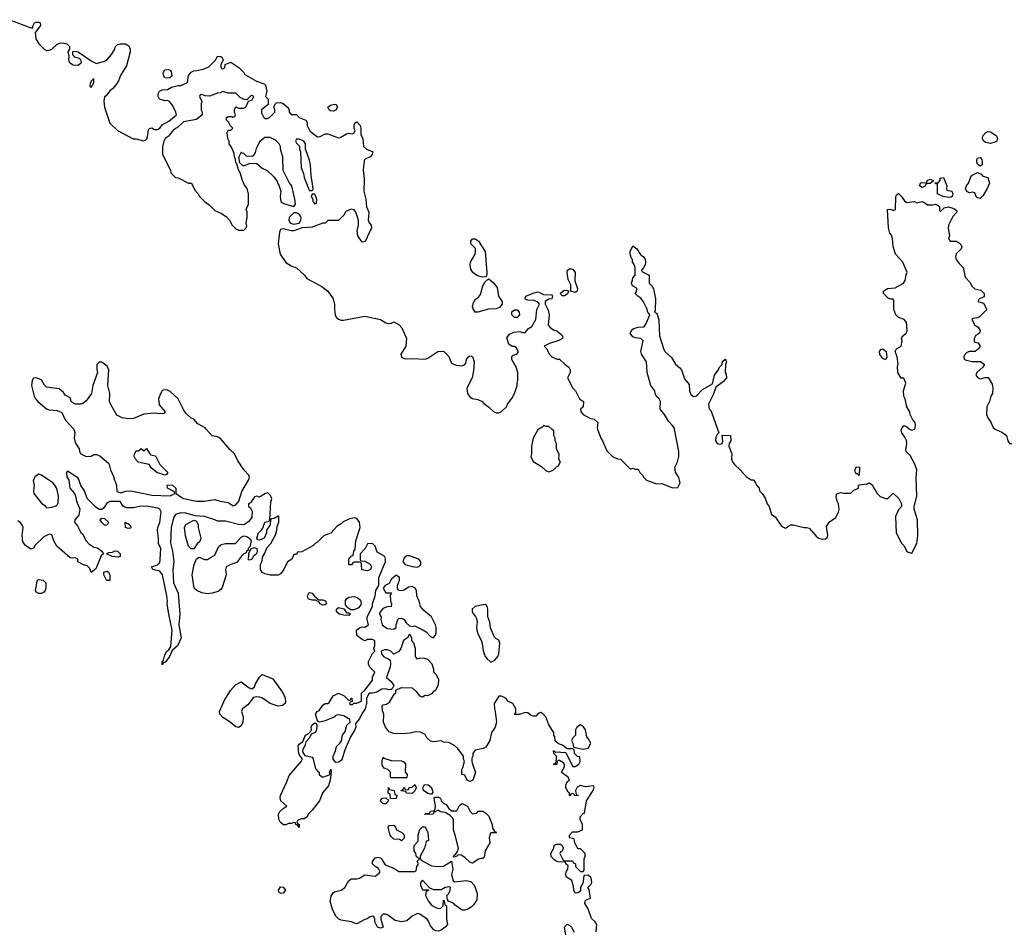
# Model space of a CAD drawing. Header units: inches. Extents: x 2554595 to 2793962, y 331849 to 426146.
# Tile 26 of 45: x 2620965 to 2628454, y 386178 to 393115. Entities that reach past the tile are written whole.
import ezdxf

# ---------------------------------------------------------------- set-up
doc = ezdxf.new("R2010")
doc.units = ezdxf.units.IN
doc.header["$MEASUREMENT"] = 0
doc.layers.add('C6328', color=7, linetype='Continuous')
doc.layers.add('C6329', color=7, linetype='Continuous')

msp = doc.modelspace()

# ---------------------------------------------------------------- linework, layer by layer
at = {"layer": 'C6328', "color": 5, "elevation": 20}
for points in [[(2621376.6, 390000), (2621378.3, 389998.3), (2621384.9, 389970), (2621380.5, 389930), (2621384, 389910), (2621390, 389892), (2621418, 389850), (2621421, 389830), (2621431.3, 389810), (2621470.7, 389790.7), (2621510, 389794), (2621530, 389806.8), (2621550, 389807.3), (2621575.6, 389795.6), (2621639.9, 389739.9), (2621646.8, 389730), (2621656, 389690), (2621679.8, 389639.8), (2621686, 389610), (2621695.2, 389595.2), (2621702, 389570), (2621704.7, 389524.7), (2621734, 389514), (2621772.3, 389527.7), (2621810, 389530.7), (2621970, 389496.4), (2622110, 389491.3), (2622146, 389510), (2622142, 389522), (2622088.9, 389548.9), (2622088, 389570), (2622090, 389574), (2622127.3, 389572.7), (2622152, 389550), (2622154, 389510), (2622212, 389470), (2622310, 389450.4), (2622369.4, 389450.6), (2622450, 389464), (2622490, 389450.6), (2622550, 389441), (2622590, 389414.8), (2622610, 389422), (2622631.8, 389450), (2622655.8, 389524.2), (2622705.2, 389610), (2622712, 389630), (2622709, 389650), (2622669.4, 389689.4), (2622622.9, 389762.9), (2622599.5, 389810), (2622564, 389844), (2622490, 389929.4), (2622470, 389940.9), (2622429.2, 389949.2), (2622384.8, 390000)], [(2624914.9, 390000), (2624905.4, 389994.6), (2624871.3, 389930), (2624858, 389870), (2624858, 389810), (2624852, 389790), (2624871.6, 389751.6), (2624935.3, 389715.3), (2624970, 389682), (2624990, 389674), (2625010, 389682), (2625026, 389690), (2625047.3, 389712.7), (2625062, 389718), (2625078, 389750), (2625066, 389770), (2625067.3, 389807.3), (2625048, 389850), (2625048, 389890), (2625038, 389910), (2625038, 389930), (2625028, 389950), (2625027.3, 389987.3), (2625011.9, 390000)], [(2625361.3, 390000), (2625384.7, 389930), (2625398, 389910), (2625430, 389834), (2625474, 389790), (2625512.7, 389772.7), (2625534, 389770), (2625610, 389694), (2625630, 389702), (2625650, 389694), (2625670, 389694), (2625682, 389670), (2625702, 389650), (2625712, 389630), (2625734, 389610), (2625810, 389582), (2625850, 389584.7), (2625930, 389551.3), (2625970, 389554), (2625988, 389590), (2625979, 389630), (2625952.3, 389672.3), (2625949.3, 389709.3), (2625969, 389750), (2625979, 389790), (2625979, 389830), (2625946.7, 390000)], [(2626271.7, 390000), (2626282, 389970), (2626270, 389958), (2626261.3, 389938.7), (2626257.6, 389910), (2626270, 389888.5), (2626295.1, 389884.9), (2626309.1, 389890.9), (2626312.9, 389907.1), (2626308, 389952), (2626371.3, 389950), (2626374.8, 389910), (2626362, 389890), (2626358, 389870), (2626381, 389810), (2626378.8, 389770), (2626386.8, 389750), (2626401, 389730), (2626447.7, 389687.7), (2626490, 389638), (2626530, 389614), (2626550, 389614), (2626571.1, 389571.1), (2626590.9, 389550.9), (2626592, 389530), (2626612, 389510), (2626634.8, 389474.8), (2626651.3, 389430), (2626664.7, 389410), (2626684.7, 389350), (2626710.8, 389330.8), (2626759.6, 389259.6), (2626790, 389246), (2626828.4, 389271.6), (2626848.4, 389271.6), (2626930, 389251.3), (2626950.9, 389250.9), (2626970, 389244.7), (2627023.4, 389183.4), (2627041, 389170), (2627070, 389162), (2627095.1, 389164.9), (2627106, 389174), (2627113.2, 389190), (2627102.7, 389257.3), (2627125.2, 389294.8), (2627172.5, 389327.5), (2627194, 389370), (2627199, 389390), (2627194, 389430), (2627184, 389450), (2627176.4, 389483.6), (2627178, 389502), (2627186, 389510), (2627210, 389518), (2627230, 389511.3), (2627288, 389512), (2627310, 389534), (2627346, 389550), (2627346, 389570), (2627350, 389574), (2627410, 389582), (2627430, 389591.3), (2627450, 389574), (2627488.3, 389508.3), (2627510, 389486.8), (2627550, 389471.3), (2627568, 389472), (2627610, 389512), (2627650.9, 389470.9), (2627671.1, 389431.1), (2627672, 389410), (2627650, 389386), (2627626.4, 389333.6), (2627632, 389210), (2627671.1, 389131.1), (2627692, 389110), (2627710, 389074), (2627723.6, 389063.6), (2627750, 389054), (2627788.7, 389130), (2627797.2, 389190), (2627793.2, 389310), (2627768.7, 389390), (2627768.7, 389410), (2627788.7, 389490), (2627784, 389630), (2627789.1, 389689.1), (2627772.9, 389732.9), (2627738, 389798), (2627708, 389830), (2627704.7, 389844.7), (2627714, 389886), (2627711.5, 389911.5), (2627698.8, 389938.8), (2627675.1, 389970), (2627669.6, 389990), (2627673.4, 390000)], [(2627732.1, 390000), (2627750, 389991.3), (2627770, 389998), (2627771.2, 390000)], [(2628384.8, 390000), (2628390, 389996), (2628436, 389976), (2628470, 389951.3), (2628482, 389910), (2628494, 389890), (2628510, 389886.8), (2628529, 389910), (2628532.7, 389990), (2628529.7, 390000)], [(2625350, 386174), (2625355.6, 386230), (2625342.7, 386250), (2625314.7, 386274.7), (2625290, 386348), (2625264, 386390), (2625270, 386414), (2625306, 386430), (2625296.4, 386496.4), (2625286, 386510), (2625310, 386534), (2625318, 386550), (2625315.3, 386570), (2625310, 386586), (2625290, 386606), (2625258, 386602), (2625252.7, 386587.3), (2625252, 386550), (2625232, 386510), (2625230, 386486), (2625214, 386470), (2625190, 386468.7), (2625179, 386490), (2625178, 386518), (2625164, 386564), (2625124, 386590), (2625117.2, 386610), (2625124.8, 386635.2), (2625135.3, 386650), (2625136.4, 386676.4), (2625118, 386690), (2625118, 386698), (2625107.3, 386707.3), (2625070, 386704), (2625050, 386709), (2625030, 386721.2), (2625007.6, 386747.6), (2625006, 386770), (2625028.7, 386810), (2625030, 386834), (2625050, 386842), (2625079.6, 386839.6), (2625091.6, 386831.6), (2625098, 386810), (2625091.6, 386788.4), (2625078, 386782), (2625074, 386770), (2625098, 386718), (2625110, 386714), (2625170, 386714), (2625178, 386698), (2625191.6, 386691.6), (2625194, 386670), (2625230, 386634), (2625250, 386634), (2625258, 386642), (2625258, 386730), (2625266, 386750), (2625266, 386770), (2625230, 386806), (2625210, 386806), (2625188, 386850), (2625182, 386882), (2625146, 386890), (2625146, 386910), (2625170, 386934), (2625210, 386934), (2625246, 386950), (2625246, 386990), (2625228, 387028), (2625228, 387050), (2625250, 387074), (2625262, 387078), (2625277.2, 387170), (2625328, 387250), (2625335.3, 387275.3), (2625330, 387286), (2625270, 387278), (2625230, 387288), (2625204.7, 387275.3), (2625192, 387250), (2625198, 387218), (2625210, 387214), (2625211.1, 387208.9), (2625186, 387210), (2625182, 387222), (2625170, 387226), (2625158, 387222), (2625150, 387208), (2625146, 387210), (2625146, 387230), (2625136.4, 387236.4), (2625118, 387270), (2625118, 387290), (2625130, 387314), (2625146, 387330), (2625134, 387354), (2625106, 387370), (2625086, 387390), (2625108, 387430), (2625108, 387450), (2625100.4, 387460.4), (2625070, 387478), (2625062, 387478), (2625054, 387470), (2625050, 387446), (2625030, 387446), (2625026, 387450), (2625042, 387458), (2625048, 387490), (2625048, 387510), (2625028, 387530), (2625026, 387550), (2625031.3, 387551.3), (2625042, 387542), (2625070, 387544.7), (2625090, 387538), (2625110, 387542), (2625118, 387538), (2625163.6, 387443.6), (2625172.7, 387432.7), (2625190, 387432), (2625218, 387450), (2625228, 387470), (2625226, 387506), (2625208.4, 387508.4), (2625186, 387530), (2625182, 387562), (2625170, 387566), (2625130, 387566), (2625093.6, 387593.6), (2625064.7, 387604.7), (2625043.1, 387623.1), (2625038, 387630), (2625036.4, 387656.4), (2625028.9, 387668.9), (2625028, 387690), (2624989.1, 387749.1), (2624968, 387810), (2624948, 387830), (2624930, 387842), (2624910, 387835.3), (2624890, 387815.3), (2624870, 387814), (2624850, 387822), (2624830, 387839), (2624810, 387844), (2624767.3, 387827.3), (2624730, 387828), (2624738, 387842), (2624739, 387870), (2624715.3, 387910), (2624678, 387930), (2624666, 387950), (2624630, 387966), (2624610, 387966), (2624574.8, 387910), (2624576, 387870), (2624582.8, 387850), (2624591, 387770), (2624581, 387730), (2624554.8, 387690), (2624541, 387630), (2624510, 387578), (2624490.9, 387569.1), (2624430, 387555.3), (2624412, 387530), (2624411.3, 387510), (2624404.7, 387495.3), (2624404.7, 387470), (2624413.4, 387433.4), (2624431.3, 387390), (2624412, 387328), (2624390, 387318), (2624370, 387328), (2624350, 387366), (2624328, 387370), (2624328, 387410), (2624336.4, 387423.6), (2624348.7, 387470), (2624342, 387490), (2624342, 387510), (2624299, 387570), (2624274, 387590), (2624230, 387614), (2624190, 387618), (2624170, 387628), (2624110, 387619.3), (2624090, 387624), (2624062, 387650), (2624050, 387675.3), (2624013.6, 387693.6), (2623975.1, 387695.1), (2623934.4, 387685.6), (2623870, 387679.5), (2623810, 387683), (2623776.6, 387696.6), (2623746.6, 387730), (2623732.7, 387770), (2623734, 387830), (2623724, 387856), (2623722, 387890), (2623730, 387902), (2623754.6, 387905.4), (2623779, 387921), (2623815.3, 387984.7), (2623826, 387990), (2623827.3, 388012.7), (2623870, 388032), (2623950, 388031.3), (2623982, 388002), (2624006, 387970), (2624030, 387962), (2624050, 387974), (2624070, 387972), (2624106, 387990), (2624115.3, 388004.7), (2624130, 388014), (2624150, 388054), (2624152.3, 388092.3), (2624135.3, 388130), (2624115.3, 388150), (2624115.3, 388170), (2624102, 388210), (2624070, 388245.2), (2624050, 388253.2), (2624010, 388255.3), (2623990, 388248), (2623980.2, 388260.2), (2623975.3, 388270), (2623975.3, 388330), (2623962, 388370), (2623948, 388390), (2623947.3, 388407.3), (2623938, 388430), (2623930, 388438), (2623914, 388410), (2623884.7, 388390), (2623864.7, 388330), (2623850, 388308), (2623810, 388286), (2623788.4, 388308.4), (2623760.4, 388320.4), (2623739.6, 388320.4), (2623714, 388310), (2623718, 388290), (2623732, 388270), (2623750, 388258), (2623771.6, 388251.6), (2623782, 388242), (2623786, 388210), (2623782.8, 388190), (2623754, 388110), (2623790, 388078), (2623812, 388048), (2623798, 388022), (2623790, 388018), (2623770, 388015.3), (2623750, 388022), (2623719.6, 388020.4), (2623682, 387998), (2623650.9, 387989.1), (2623630, 387988.7), (2623618, 387982), (2623602, 387950), (2623602, 387910), (2623594, 387870), (2623567.5, 387832.5), (2623550, 387794), (2623520.7, 387759.3), (2623522, 387730), (2623515.5, 387710), (2623482.4, 387657.6), (2623463.4, 387616.6), (2623436.4, 387550), (2623419.1, 387490), (2623410, 387477.2), (2623390, 387464), (2623370, 387462), (2623350, 387488.7), (2623349.6, 387510), (2623367, 387550), (2623375.1, 387584.9), (2623401.2, 387610), (2623411.9, 387628.1), (2623419.5, 387670), (2623442, 387698), (2623453.2, 387746.8), (2623478, 387770), (2623475.3, 387790), (2623430, 387817.2), (2623390, 387825.2), (2623376.9, 387823.1), (2623363.6, 387816.4), (2623362, 387810), (2623290, 387778.4), (2623248.9, 387768.9), (2623235.3, 387775.3), (2623228, 387788), (2623215.3, 387830), (2623228, 387850), (2623242, 387858), (2623270, 387898), (2623290, 387911), (2623308.7, 387911.3), (2623320.4, 387919.6), (2623349.3, 387970.7), (2623388.9, 387991.1), (2623434, 387970), (2623470, 387934), (2623482, 387938), (2623487.3, 387952.7), (2623492.7, 387952.7), (2623494, 387926), (2623478, 387922), (2623474, 387910), (2623483.6, 387903.6), (2623496.4, 387903.6), (2623506, 387914), (2623530, 387914), (2623566, 387930), (2623566, 387990), (2623590, 388012), (2623648.7, 388090), (2623648.7, 388111.3), (2623666, 388150), (2623628.4, 388188.4), (2623618, 388210), (2623618, 388230), (2623648.4, 388291.6), (2623666, 388310), (2623658, 388330), (2623667.3, 388352.7), (2623667.3, 388387.3), (2623650, 388398), (2623610, 388398), (2623590, 388388), (2623570, 388398), (2623529.5, 388429.5), (2623527, 388470), (2623550, 388487.7), (2623570, 388494.8), (2623590, 388492), (2623618, 388510), (2623608, 388550), (2623608.7, 388570), (2623648.7, 388650), (2623648.7, 388670), (2623668.7, 388730), (2623673.2, 388770), (2623698, 388810), (2623697.2, 388870), (2623748, 388990), (2623748, 389010), (2623742, 389030), (2623683.6, 389063.6), (2623670, 389108), (2623650, 389128), (2623610, 389126), (2623594, 389090), (2623554, 389050), (2623554, 389010), (2623558, 388998), (2623590, 388994), (2623630.7, 388970.7), (2623642, 388950), (2623634, 388930), (2623610, 388922), (2623568.4, 388928.4), (2623566, 388970), (2623562, 388982), (2623550, 388986), (2623510, 388986), (2623498, 388982), (2623490, 388966), (2623470, 388966), (2623468, 389010), (2623490, 389034), (2623502, 389038), (2623506, 389070), (2623518, 389082), (2623522, 389150), (2623554, 389250), (2623549.2, 389290), (2623530, 389319), (2623510, 389325.2), (2623470, 389314), (2623426.4, 389293.6), (2623410, 389278), (2623379.6, 389260.4), (2623332.7, 389207.3), (2623282, 389190), (2623230, 389138), (2623211.6, 389128.4), (2623194, 389110), (2623110, 389066), (2623078, 389062), (2623070, 389046), (2623050, 389046), (2623034, 389010), (2623002, 388990), (2622974, 388930), (2622950, 388898), (2622930, 388888), (2622870, 388888), (2622830, 388898), (2622808.9, 388908.9), (2622798, 388930), (2622798, 388970), (2622808, 388990), (2622815.3, 389030), (2622830, 389054), (2622844.7, 389095.3), (2622875.3, 389130), (2622910, 389194), (2622922, 389230), (2622923.1, 389256.9), (2622935.3, 389290), (2622935.3, 389335.3), (2622930, 389338), (2622902, 389318), (2622883.6, 389316.4), (2622872, 389308), (2622871.3, 389270), (2622842, 389230), (2622842.8, 389210), (2622824.7, 389170), (2622790, 389154), (2622776.4, 389156.4), (2622768.7, 389170), (2622782.7, 389210), (2622805.2, 389230), (2622814.6, 389245.4), (2622829.5, 389290.5), (2622862, 389298), (2622868.7, 389311.3), (2622876.4, 389443.6), (2622882, 389470), (2622873.6, 389493.6), (2622853.6, 389513.6), (2622834, 389510), (2622790, 389482), (2622770, 389488.7), (2622750, 389484), (2622721.1, 389438.9), (2622706.8, 389430), (2622706, 389410), (2622719.8, 389399.8), (2622733.7, 389373.7), (2622730.7, 389330), (2622705.7, 389294.3), (2622670, 389271.6), (2622630, 389272.8), (2622530, 389299.7), (2622470, 389299.5), (2622448.7, 389310), (2622370, 389333.6), (2622300.1, 389340.1), (2622230, 389359.7), (2622190, 389361.6), (2622150, 389349.3), (2622135.1, 389324.9), (2622117.6, 389250), (2622112.3, 389132.3), (2622128.2, 389070), (2622138.4, 388990), (2622130.4, 388930), (2622135.5, 388830), (2622170.4, 388750.4), (2622184, 388590), (2622176, 388510), (2622193, 388410), (2622164.7, 388350), (2622124.7, 388315.3), (2622104.7, 388270), (2622078, 388230), (2622070, 388222), (2622058, 388222), (2622050, 388206), (2622049.2, 388230), (2622058, 388242), (2622070, 388282), (2622085.2, 388310), (2622099.3, 388320.7), (2622114.6, 388345.4), (2622126, 388470), (2622099.3, 388590), (2622087, 388670), (2622089.5, 388690), (2622085.1, 388730), (2622052.3, 388890), (2622030, 388917.2), (2621978, 388930), (2621968, 388950), (2622012.5, 388967.5), (2622030, 388984.7), (2622034.2, 389005.8), (2622038, 389090), (2622021.2, 389130), (2622021.2, 389170), (2622012.7, 389230), (2622016, 389250), (2622031.7, 389288.3), (2622040.5, 389370), (2622030, 389389.3), (2622016.9, 389396.9), (2621930, 389411.8), (2621874, 389410), (2621830, 389399.5), (2621780.2, 389400.2), (2621764, 389404), (2621753.2, 389413.2), (2621730, 389448), (2621651.6, 389448.4), (2621630, 389438), (2621602, 389398), (2621590, 389388), (2621570, 389388), (2621544.1, 389404.1), (2621478, 389470), (2621458, 389530), (2621429.1, 389569.1), (2621416.4, 389616.4), (2621408.4, 389628.4), (2621330, 389678), (2621322, 389670), (2621323.6, 389636.4), (2621338, 389610), (2621346.8, 389550), (2621382.8, 389510), (2621391, 389490), (2621398, 389450), (2621422, 389390), (2621416, 389344), (2621384.7, 389310), (2621381, 389290), (2621404, 389264), (2621430, 389211.3), (2621443.5, 389203.5), (2621470.6, 389150), (2621490, 389127.3), (2621530, 389100.7), (2621556.8, 389096.8), (2621591.1, 389071.1), (2621602, 389050), (2621585.8, 389034.2), (2621543.6, 388936.4), (2621510, 388908.7), (2621498, 388938), (2621479, 388959), (2621450, 388965.2), (2621408, 388990), (2621408, 389010), (2621390, 389019), (2621370, 389016), (2621350, 389019.3), (2621248.6, 389108.6), (2621225.6, 389150), (2621210, 389195.3), (2621190, 389199.3), (2621150, 389179.3), (2621084, 389116), (2621070, 389093.2), (2621050, 389084.5), (2621010, 389114.5), (2620990, 389141.2), (2620983.6, 389190), (2620991.1, 389251.1), (2620984.5, 389270), (2620970, 389289.3), (2620950, 389302)], [(2625119, 386150), (2625108.7, 386210), (2625128.4, 386231.6), (2625150, 386222), (2625162, 386210), (2625182, 386170)]]:
    msp.add_lwpolyline(points, dxfattribs=at)
for points in [[(2622070, 389648), (2622008, 389670), (2621965.6, 389705.6), (2621948.9, 389728.9), (2621867.2, 389747.2), (2621845.2, 389770), (2621835.3, 389790), (2621838, 389810), (2621850, 389834), (2621870, 389834), (2621890, 389851), (2621910, 389834), (2621931, 389851), (2621954, 389810), (2621963.6, 389803.6), (2621996, 389796), (2622002, 389790), (2622030.8, 389730), (2622092, 389670), (2622083.6, 389656.4)], [(2621110, 389656), (2621082.3, 389637.7), (2621068.9, 389611.1), (2621074.9, 389570), (2621070.3, 389530), (2621073.7, 389510), (2621130, 389436.3), (2621156.7, 389416.7), (2621170, 389401), (2621210, 389406), (2621243.7, 389416.3), (2621254, 389426), (2621258.7, 389441.3), (2621260.5, 389490), (2621247.9, 389547.9), (2621233.4, 389573.4), (2621217.2, 389590), (2621130, 389649.3)], [(2627350, 389646), (2627338, 389658), (2627330, 389658), (2627322, 389670), (2627318, 389690), (2627330, 389711.3), (2627352, 389710)], [(2621610, 389268.7), (2621590, 389288), (2621578, 389310), (2621583.1, 389316.9), (2621590, 389322), (2621610, 389318), (2621642, 389290), (2621630, 389268.7)], [(2621782, 389282), (2621790, 389282), (2621802, 389270), (2621812, 389250), (2621810, 389246), (2621790, 389242), (2621769.5, 389249.5), (2621768.7, 389291.3)], [(2622290, 389088), (2622270, 389089), (2622249.5, 389109.5), (2622226.3, 389186.3), (2622218, 389250), (2622227.9, 389272.1), (2622290, 389306), (2622310, 389298), (2622322.8, 389270), (2622322.8, 389250), (2622342, 389170), (2622334.9, 389145.1), (2622314.4, 389125.6)], [(2622390, 388746.3), (2622350, 388753.7), (2622312.3, 388770), (2622291.8, 388790), (2622278.4, 388890), (2622292.3, 388970), (2622310, 389012), (2622330, 389026), (2622370, 389007.3), (2622394.2, 389005.8), (2622416.5, 389023.5), (2622450, 389041), (2622477.5, 389102.5), (2622498, 389122), (2622531.3, 389128.7), (2622608, 389130), (2622650, 389178), (2622670, 389186), (2622699, 389179), (2622720.7, 389160.7), (2622724.9, 389150), (2622716, 389104), (2622702.8, 389090), (2622702, 389078), (2622690, 389068), (2622684.9, 389055.1), (2622670, 389049), (2622650, 389029.2), (2622616.4, 388983.6), (2622570, 388969.6), (2622536.4, 388950), (2622530.4, 388930), (2622536.3, 388890), (2622505.7, 388794.3), (2622498, 388782), (2622475.3, 388764.7), (2622430, 388749.6)], [(2621714.4, 389025.6), (2621668.7, 389028.7), (2621626, 389050), (2621640.4, 389059.6), (2621670, 389062), (2621690, 389072), (2621708.7, 389071.3), (2621730.7, 389050), (2621730, 389028.7)], [(2622710, 389002), (2622702, 389010), (2622708.7, 389030), (2622707.3, 389052.7), (2622715.3, 389070), (2622728, 389092), (2622750, 389098), (2622770, 389092), (2622771.3, 389070), (2622766, 389050), (2622742, 389030), (2622730, 389008)], [(2623930, 389036.2), (2623910, 389036.2), (2623890, 389019.3), (2623879.1, 388990), (2623896, 388970), (2623950, 388953), (2623990, 388948.2), (2624010, 388958.8), (2624015.1, 388970), (2624017.6, 388990), (2624001.2, 389010)], [(2621630, 388846), (2621626, 388850), (2621606, 388890), (2621606, 388910), (2621630, 388918), (2621642, 388910), (2621651.3, 388890), (2621650, 388846)], [(2621107.5, 388747.5), (2621090, 388759), (2621085.6, 388770), (2621099, 388841), (2621102, 388850), (2621110, 388854.8), (2621144.7, 388850), (2621163, 388830), (2621164.9, 388790), (2621158, 388770), (2621150, 388759.3), (2621130, 388749.5)], [(2623830, 388888), (2623790, 388854), (2623775.9, 388824.1), (2623744.7, 388810), (2623731, 388790), (2623750, 388754), (2623790, 388754), (2623794, 388750), (2623782, 388738), (2623784.7, 388690), (2623792, 388670), (2623790, 388648), (2623768.4, 388648.4), (2623726.8, 388633.2), (2623702, 388598), (2623702, 388590), (2623714, 388570), (2623712, 388550), (2623722, 388510), (2623761, 388481), (2623810, 388478), (2623828, 388490), (2623828.7, 388510), (2623842, 388550), (2623850, 388558), (2623870, 388561), (2623890, 388551.3), (2623904, 388524), (2623930, 388502), (2623950, 388498), (2623970, 388502), (2624031.6, 388471.6), (2624056.9, 388456.9), (2624090, 388422), (2624110, 388412), (2624128, 388430), (2624134, 388450), (2624134, 388490), (2624128.7, 388510), (2624098, 388570), (2624038.9, 388618.9), (2624013.2, 388650), (2624002.7, 388690), (2623985.2, 388730), (2623982.7, 388770), (2623972.7, 388790), (2623950, 388802.7), (2623923.4, 388796.6), (2623890, 388774), (2623868.7, 388768.7), (2623846, 388770), (2623838, 388790), (2623838, 388810), (2623855.3, 388850), (2623854, 388870)], [(2623270, 388659.5), (2623249.6, 388669.6), (2623242, 388682), (2623216.4, 388696.4), (2623190, 388697.2), (2623165.4, 388705.4), (2623159, 388710), (2623154, 388730), (2623164, 388750), (2623170, 388756), (2623190, 388751.3), (2623207.1, 388727.1), (2623241, 388701), (2623270, 388700.7), (2623292.2, 388692.2), (2623298.8, 388670), (2623290, 388662.7)], [(2623483.1, 388623.1), (2623460.1, 388640.1), (2623442.9, 388662.9), (2623443.9, 388696.1), (2623451.5, 388708.5), (2623470, 388720.5), (2623510, 388726.4), (2623536.4, 388716.4), (2623557.6, 388697.6), (2623562, 388670), (2623558.8, 388661.2), (2623541.4, 388638.6), (2623510, 388625.2)], [(2623450, 388602), (2623470, 388602), (2623476.9, 388596.9), (2623482, 388590), (2623470, 388582), (2623430, 388582.7), (2623398, 388590), (2623374, 388610), (2623374, 388630), (2623390, 388640.7), (2623431, 388631)], [(2624510, 388664), (2624490, 388662.7), (2624430, 388649.2), (2624406, 388630), (2624406, 388610), (2624416, 388590), (2624433, 388573), (2624438.5, 388558.5), (2624444.9, 388530), (2624440.5, 388490), (2624443, 388470), (2624450, 388444.7), (2624479.8, 388379.8), (2624490, 388314), (2624498, 388290), (2624506, 388270), (2624521, 388250), (2624550, 388224.7), (2624580.2, 388239.8), (2624601.2, 388270), (2624608.7, 388290), (2624618, 388370), (2624610, 388394), (2624585.6, 388405.6), (2624576.5, 388416.5), (2624546.6, 388486.6), (2624540.9, 388530), (2624526, 388570), (2624526.6, 388630), (2624521.2, 388650)], [(2622930, 387892), (2622870, 387911.6), (2622811.6, 387951.6), (2622790, 387959.7), (2622770, 387962.4), (2622744.1, 387955.9), (2622699.5, 387900.5), (2622660.7, 387870), (2622653.4, 387850), (2622664.9, 387810), (2622663, 387770), (2622650, 387742), (2622630, 387728.7), (2622610, 387734.5), (2622557.1, 387777.1), (2622510, 387803.5), (2622486.6, 387830), (2622484.7, 387850), (2622522.2, 387937.8), (2622569.7, 388010.4), (2622607.3, 388052.7), (2622650, 388076), (2622710, 388030.7), (2622730, 388022.8), (2622734.8, 388025.2), (2622750, 388038), (2622758.7, 388061.3), (2622790, 388112), (2622810, 388131.3), (2622890, 388099.1), (2622960.6, 388000.6), (2622981.4, 387961.4), (2622988.2, 387930), (2622984, 387910), (2622964.4, 387895.6)], [(2623270, 387350.8), (2623326, 387370), (2623322, 387390), (2623330.7, 387410.7), (2623334.4, 387394.4), (2623327.3, 387327.3), (2623314.6, 387285.4), (2623267.9, 387232.1), (2623246.8, 387170), (2623190, 387099.3), (2623164.9, 387075.1), (2623150, 387045.2), (2623130, 387034), (2623106.4, 387033.6), (2623078, 387022), (2623074, 387010), (2623078, 386998), (2623091.3, 386991.3), (2623090, 386968), (2623082, 386982), (2623066, 386990), (2623062, 387002), (2623050, 387006), (2623030, 386998), (2623010, 386998), (2622990, 386988), (2622971.6, 386988.4), (2622950, 387006), (2622940.2, 387020.2), (2622935.3, 387030), (2622934.5, 387070), (2622944.5, 387090), (2622970, 387113.4), (2622998, 387130), (2622951.8, 387170), (2622945.6, 387194.4), (2622948.3, 387211.7), (2622995.8, 387310), (2623016.1, 387363.9), (2623105.2, 387470), (2623115.3, 387490), (2623098, 387510), (2623088.9, 387528.9), (2623082.7, 387590), (2623090, 387601), (2623119, 387621), (2623138, 387670), (2623159, 387681), (2623180.4, 387699.6), (2623184, 387710), (2623181.2, 387730), (2623189, 387750), (2623210, 387764.7), (2623219.8, 387759.8), (2623224.7, 387750), (2623222.8, 387710), (2623216, 387690), (2623181, 387679), (2623170.7, 387650), (2623141, 387619), (2623134, 387590), (2623121, 387570), (2623116, 387550), (2623118, 387538), (2623134.8, 387514.8), (2623190, 387502), (2623196, 387496), (2623215.9, 387415.9), (2623230, 387396), (2623242, 387390), (2623242, 387370), (2623257.3, 387357.3)], [(2625230, 387748.7), (2625202, 387730), (2625192, 387710), (2625192, 387670), (2625172, 387650), (2625162, 387630), (2625172, 387610), (2625178, 387578), (2625250, 387564.7), (2625290, 387572), (2625308.7, 387610), (2625290, 387646), (2625278, 387658), (2625268, 387710), (2625252.9, 387732.9)], [(2623790, 387346), (2623786, 387350), (2623786, 387390), (2623766, 387410), (2623738, 387418), (2623722, 387442), (2623723.2, 387476.8), (2623730, 387502), (2623736, 387496), (2623790, 387477.3), (2623870, 387476), (2623890, 387464.7), (2623901, 387450), (2623898, 387390), (2623911.3, 387370), (2623910, 387346)], [(2623786, 387186), (2623782, 387222), (2623768, 387228), (2623770, 387272), (2623778, 387258), (2623814, 387250), (2623818, 387218), (2623834, 387214), (2623830, 387189.2)], [(2623950, 387226), (2623908.4, 387228.4), (2623902, 387242), (2623866, 387246), (2623866, 387250), (2623882, 387258), (2623890, 387274), (2623898, 387258), (2623910, 387254), (2623922, 387258), (2623927.3, 387272.7), (2623950, 387274), (2623970, 387294), (2623982, 387270), (2623970, 387246)], [(2624090, 387221.2), (2624070, 387226.6), (2624036, 387250), (2624032.7, 387270), (2624044.5, 387295.5), (2624072.5, 387292.5), (2624095.1, 387275.1), (2624105.5, 387250), (2624106.4, 387233.6), (2624098, 387222)], [(2623730, 387148.7), (2623706, 387170), (2623726, 387190), (2623750, 387194), (2623774, 387174), (2623750, 387148.7)], [(2624250, 387094), (2624290, 387094), (2624310, 387134), (2624330, 387151.3), (2624371, 387131), (2624392, 387090), (2624410, 387072), (2624442, 387078), (2624450, 387092), (2624488.4, 387091.6), (2624510, 387078), (2624534, 387054), (2624558, 386990), (2624562, 386962), (2624574, 386946), (2624574, 386934), (2624586, 386934), (2624591.1, 386928.9), (2624590, 386926), (2624550, 386928), (2624542.8, 386917.2), (2624537.3, 386890), (2624540.7, 386850), (2624505.7, 386790), (2624498.8, 386741.2), (2624487.3, 386732.7), (2624472.7, 386732.7), (2624450, 386722.9), (2624430, 386709.2), (2624410, 386696.2), (2624390, 386703.6), (2624350, 386740.5), (2624323.4, 386756.6), (2624301.1, 386758.9), (2624289.1, 386749.1), (2624270, 386742), (2624265.6, 386745.6), (2624270, 386758), (2624279, 386761), (2624294.5, 386785.5), (2624301.6, 386810), (2624278, 386910), (2624263.6, 386950), (2624264, 387024), (2624259, 387039), (2624239, 387059), (2624201.2, 387081.2), (2624166.6, 387086.6), (2624150, 387098), (2624142, 387098), (2624126, 387086), (2624114, 387086), (2624110, 387068), (2624050, 387066), (2624046, 387070), (2624050, 387074), (2624082, 387078), (2624090, 387092), (2624122, 387098), (2624128, 387130), (2624119, 387190), (2624122, 387198), (2624150, 387198.8), (2624164.7, 387190), (2624172, 387170), (2624191.1, 387151.1), (2624210, 387142), (2624230, 387112)], [(2624150, 386671.3), (2624190, 386674.4), (2624250, 386712), (2624260.7, 386650), (2624250.4, 386610), (2624261.7, 386561.7), (2624273.4, 386553.4), (2624364.9, 386564.9), (2624397.5, 386557.5), (2624425.5, 386525.5), (2624445.1, 386465.1), (2624443, 386417), (2624419.5, 386380.5), (2624399.5, 386360.5), (2624374.1, 386345.9), (2624350, 386338.4), (2624330, 386339), (2624276.5, 386376.5), (2624268, 386390), (2624228, 386408), (2624220.4, 386420.4), (2624215.3, 386450), (2624230, 386464.7), (2624239.3, 386490), (2624242, 386510), (2624236, 386516), (2624202, 386510), (2624170, 386494), (2624114.6, 386494.6), (2624086, 386506), (2624030, 386566), (2624014, 386550), (2624014, 386530), (2624030, 386494), (2624074, 386494), (2624070, 386486), (2624058, 386482), (2624052, 386450), (2624071, 386410), (2624097.3, 386377.3), (2624130, 386358), (2624150, 386352), (2624167.3, 386352.7), (2624187.3, 386372.7), (2624190, 386414), (2624194, 386410), (2624198, 386378), (2624211.6, 386371.6), (2624212, 386270), (2624218, 386230), (2624202, 386210), (2624170, 386186.6), (2624150, 386179.3), (2624130, 386182), (2624114, 386190), (2624090, 386219), (2624075.1, 386255.1), (2624064, 386270), (2624010, 386309.3), (2623990, 386312.3), (2623950, 386292.7), (2623910, 386257.6), (2623870, 386249.3), (2623820.1, 386260.1), (2623770, 386299), (2623750, 386308), (2623730, 386308), (2623712, 386290), (2623712, 386270), (2623731, 386210), (2623710, 386202), (2623688, 386210), (2623666, 386250), (2623666, 386270), (2623658, 386290), (2623650, 386294), (2623630, 386288), (2623607.7, 386272.3), (2623590, 386268.7), (2623530, 386235.3), (2623510, 386239), (2623489.3, 386249.3), (2623410, 386262), (2623390, 386272), (2623372, 386290), (2623343.9, 386343.9), (2623327.5, 386407.5), (2623335.3, 386444.7), (2623349.5, 386470.5), (2623360.7, 386479.3), (2623410, 386491), (2623438, 386510), (2623470, 386564.7), (2623490, 386578), (2623530, 386576), (2623550, 386582.8), (2623590, 386606.8), (2623670, 386598), (2623700.4, 386619.6), (2623708, 386630), (2623695.3, 386655.3), (2623668, 386670), (2623648.7, 386690), (2623649, 386710), (2623670, 386736), (2623690, 386741), (2623710, 386736), (2623718, 386730), (2623744.7, 386684.7), (2623810, 386658), (2623850, 386634), (2623970, 386634), (2623982, 386638), (2623986, 386670), (2623998, 386690), (2623988.4, 386711.6), (2624006, 386730), (2623984, 386744), (2623978, 386770), (2623966, 386790), (2623966, 386830), (2623996.4, 386863.6), (2623997.2, 386910), (2624010, 386952), (2624030, 386972), (2624050, 386974), (2624070.6, 386930), (2624074, 386870), (2624058, 386862), (2624044.7, 386810), (2624012, 386750), (2624012, 386730), (2624019.6, 386719.6), (2624096.4, 386676.4)], [(2623870, 386866), (2623855.3, 386875.3), (2623810, 386878), (2623790, 386898), (2623782, 386910), (2623768.7, 386970), (2623778, 386982), (2623810, 386984.7), (2623824.7, 386970), (2623832, 386950), (2623872, 386930), (2623890, 386912), (2623890, 386886)], [(2622950, 386464.7), (2622937.1, 386477.1), (2622932.8, 386490), (2622950, 386515.3), (2622970, 386514.4), (2622986.7, 386490), (2622970, 386467.8)]]:
    msp.add_lwpolyline(points, close=True, dxfattribs=at)
at = {"layer": 'C6329', "color": 5, "elevation": 20}
for points in [[(2620890, 393114.8), (2621050, 393052), (2621066, 393054), (2621066, 393066), (2621078, 393090), (2621090, 393096), (2621110, 393096), (2621122, 393090), (2621124.7, 393070), (2621082, 393018), (2621087.3, 392970), (2621110, 392931), (2621150.7, 392890.7), (2621170, 392881), (2621190, 392882.8), (2621210, 392890.8), (2621250, 392927.7), (2621270, 392937.3), (2621290, 392939.1), (2621324.7, 392930), (2621344.7, 392910), (2621344.7, 392890), (2621332, 392870), (2621338, 392838), (2621337, 392810), (2621344.2, 392790), (2621371, 392770), (2621410.7, 392769.3), (2621436, 392790), (2621429.6, 392809.6), (2621419.7, 392819.7), (2621385.2, 392830), (2621368.7, 392850), (2621368.4, 392871.6), (2621390, 392876), (2621410, 392871), (2621510, 392801), (2621550, 392782), (2621610, 392798), (2621630, 392811.3), (2621664, 392850), (2621688.7, 392890), (2621695.3, 392910), (2621710, 392924.7), (2621730, 392931), (2621770, 392931), (2621794.8, 392914.8), (2621806, 392890), (2621806.8, 392870), (2621777.5, 392762.5), (2621730.8, 392690), (2621717.3, 392650), (2621698.4, 392621.6), (2621670, 392588.7), (2621650, 392573.2), (2621624, 392536), (2621610, 392528), (2621604.5, 392495.5), (2621611.3, 392450), (2621650, 392326.8), (2621710, 392270.7), (2621827.9, 392207.9), (2621850, 392208.2), (2621906.5, 392193.5), (2621922.3, 392197.7), (2621932.3, 392207.7), (2621937.1, 392222.9), (2621944.1, 392275.9), (2621950, 392287.3), (2621970, 392290.7), (2621990, 392280.4), (2622010, 392278), (2622018.7, 392281.3), (2622031.5, 392288.5), (2622050, 392314.8), (2622098.7, 392341.3), (2622158, 392390), (2622154, 392410), (2622130, 392458), (2622108, 392490), (2622090, 392499), (2622070, 392497.2), (2622029.2, 392509.2), (2622019, 392530), (2622019, 392550), (2622029, 392571), (2622050, 392581), (2622090, 392584.7), (2622119, 392601), (2622170, 392614), (2622190, 392614), (2622242, 392638), (2622249.2, 392690), (2622270, 392714.8), (2622290, 392726.8), (2622312.9, 392727.1), (2622362, 392738), (2622403.1, 392756.9), (2622454, 392806), (2622470, 392838), (2622494.8, 392834.8), (2622502, 392830), (2622512, 392810), (2622494, 392770), (2622494, 392750), (2622503.6, 392743.6), (2622510, 392742), (2622526, 392750), (2622527.3, 392772.7), (2622570.7, 392790.7), (2622632, 392750), (2622670, 392712), (2622678, 392698), (2622766.4, 392646.4), (2622825.4, 392625.4), (2622835.3, 392615.3), (2622844.7, 392570), (2622834, 392530), (2622854, 392510), (2622854, 392470), (2622804.7, 392430), (2622805.4, 392405.4), (2622822, 392370), (2622830, 392362), (2622850, 392362), (2622866, 392370), (2622906, 392410), (2622906, 392430), (2622898, 392450), (2622906, 392470), (2622918, 392482), (2622950, 392484.7), (2622970, 392478), (2623002, 392450), (2623014, 392430), (2623014, 392410), (2623030, 392394), (2623070, 392394), (2623091.3, 392371.3), (2623142, 392350), (2623151.6, 392331.6), (2623152, 392310), (2623171.3, 392270), (2623191.3, 392250), (2623230, 392222.8), (2623250, 392226), (2623290, 392246.8), (2623310, 392247.3), (2623390, 392216.3), (2623402.7, 392217.3), (2623450, 392246.8), (2623470, 392251), (2623493.6, 392246.4), (2623506, 392250), (2623518, 392270), (2623509.1, 392289.1), (2623510, 392314), (2623518, 392330), (2623530, 392338), (2623554, 392310), (2623558.8, 392290), (2623559.6, 392239.6), (2623576, 392210), (2623581, 392150), (2623602, 392130), (2623651.3, 392110), (2623646, 392090), (2623631.3, 392070), (2623586.8, 392050), (2623582, 392022), (2623578.8, 391970), (2623585.2, 391905.2), (2623583, 391810), (2623598, 391750), (2623603.8, 391690), (2623622, 391650), (2623616.3, 391590), (2623624, 391570), (2623638.8, 391550), (2623642, 391530), (2623592.3, 391427.7), (2623570, 391421.2), (2623536.2, 391470), (2623531.8, 391508.2), (2623541.2, 391550), (2623541.2, 391590), (2623522, 391650), (2623510, 391668), (2623486.4, 391673.6), (2623445.4, 391654.6), (2623430, 391626), (2623390, 391586), (2623310, 391586), (2623290, 391566), (2623270, 391566), (2623190, 391537.2), (2623114, 391530), (2623050, 391508.7), (2623030, 391508.7), (2622970, 391522), (2622950, 391518), (2622942, 391498), (2622930.8, 391410), (2622947.7, 391330), (2622990, 391266), (2623030, 391241), (2623070, 391226), (2623130.7, 391170.7), (2623150, 391144.7), (2623264.5, 391084.5), (2623308.1, 391048.1), (2623350.7, 390990), (2623360.5, 390950), (2623358.7, 390910), (2623364.2, 390870), (2623373, 390850), (2623390, 390834.9), (2623410, 390827.4), (2623428.9, 390828.9), (2623590, 390857.8), (2623710, 390832.4), (2623750, 390807.6), (2623770, 390803.6), (2623793.5, 390806.5), (2623810, 390816.3), (2623852.3, 390792.3), (2623870.7, 390770), (2623907.5, 390687.5), (2623901.6, 390630), (2623864.9, 390570), (2623870, 390546), (2623890, 390536.4), (2623910, 390534.4), (2623950, 390537), (2624050, 390531), (2624070, 390538), (2624146, 390590), (2624190, 390591.3), (2624230, 390552), (2624250, 390502), (2624285.4, 390485.4), (2624330, 390482), (2624350, 390492), (2624358, 390502), (2624364, 390530), (2624378, 390550), (2624390, 390556), (2624410, 390551.3), (2624421, 390510), (2624418, 390442), (2624406, 390390), (2624366.8, 390310), (2624371.3, 390270), (2624390, 390244.7), (2624410, 390231.3), (2624450, 390224.7), (2624482, 390210), (2624495.3, 390195.3), (2624532, 390170), (2624570, 390132), (2624590, 390122), (2624610, 390122), (2624630, 390132), (2624668, 390170), (2624675.3, 390190), (2624708.9, 390231.1), (2624728.9, 390271.1), (2624748.7, 390330), (2624748.7, 390350), (2624755.3, 390370), (2624754, 390430), (2624742.7, 390470), (2624709.2, 390530), (2624708.7, 390551.3), (2624718, 390562), (2624746, 390570), (2624758, 390590), (2624740.4, 390620.4), (2624730, 390628), (2624710, 390628), (2624685.2, 390645.2), (2624670, 390694), (2624690, 390722), (2624723.1, 390736.9), (2624770, 390742), (2624790, 390734), (2624810, 390734), (2624836.4, 390763.6), (2624860.4, 390779.6), (2624890, 390834), (2624899.3, 390910), (2624918, 390950), (2624905.2, 390965.2), (2624878.6, 390978.6), (2624830, 390981.2), (2624810, 390989), (2624814, 391010), (2624870, 391034), (2624910, 391044.7), (2624950, 391024.7), (2625010, 391022), (2625018, 391010), (2625012, 390990), (2624990, 390988), (2624962, 390970), (2624962, 390950), (2624984.7, 390904.7), (2624992, 390870), (2624986, 390790), (2625002, 390770), (2625031.1, 390751.1), (2625050, 390746), (2625082, 390722), (2625094, 390710), (2625094, 390690), (2625066.4, 390673.6), (2624994, 390650), (2624954, 390630), (2624974, 390610), (2624990, 390574), (2625014, 390550), (2625052.7, 390532.7), (2625071.6, 390531.6), (2625114, 390490), (2625142, 390470), (2625152, 390450), (2625152, 390430), (2625132, 390390), (2625172, 390310), (2625192, 390290), (2625222, 390230), (2625254, 390210), (2625252, 390170), (2625232, 390150), (2625234, 390130), (2625251.6, 390111.6), (2625302, 390082), (2625335.3, 390075.3), (2625362, 390050), (2625358, 390010), (2625361.3, 390000)], [(2627771.2, 390000), (2627777.2, 390010), (2627779, 390030), (2627777.2, 390050), (2627759, 390070), (2627739, 390110), (2627735.3, 390130), (2627714, 390170), (2627699, 390230), (2627689.2, 390250), (2627688.7, 390290), (2627706, 390350), (2627690, 390386), (2627670, 390388), (2627644, 390430), (2627642, 390478), (2627646, 390494), (2627639, 390550), (2627624, 390590), (2627634, 390610), (2627669.4, 390630.6), (2627678.4, 390670), (2627672.7, 390690), (2627677.2, 390702.8), (2627708.7, 390730), (2627715.1, 390744.9), (2627712.3, 390787.7), (2627709.2, 390810), (2627693.8, 390833.8), (2627650, 390849.2), (2627629.6, 390869.6), (2627613.2, 390910), (2627614.6, 390974.6), (2627608.4, 390988.4), (2627591.6, 390988.4), (2627570, 390996), (2627536, 391030), (2627536, 391050), (2627565.2, 391070), (2627624.7, 391075.3), (2627688.7, 391110), (2627699, 391130), (2627706.8, 391173.2), (2627715.3, 391190), (2627681.2, 391270), (2627626.6, 391330), (2627609.5, 391390), (2627603.7, 391450), (2627595.1, 391475.1), (2627584, 391490), (2627574, 391530), (2627566, 391670), (2627592, 391672), (2627610, 391662), (2627626, 391670), (2627628, 391770), (2627636.4, 391783.6), (2627650, 391792), (2627670, 391772), (2627695.3, 391735.3), (2627710, 391724.7), (2627770, 391731.3), (2627790, 391721), (2627830, 391730.8), (2627850, 391722), (2627870, 391704.7), (2627910, 391704.7), (2627931.1, 391711.1), (2627950, 391702), (2627962, 391690), (2627962, 391662), (2627970, 391654), (2627998, 391682), (2628029, 391691), (2628070, 391678.8), (2628090, 391662), (2628093, 391650), (2628062.8, 391617.2), (2628030.5, 391550), (2628028.3, 391528.3), (2628037.3, 391470), (2628031, 391450), (2628042, 391430), (2628090, 391428.2), (2628122, 391410), (2628130.5, 391390), (2628127.3, 391370), (2628087.9, 391332.1), (2628083.7, 391310), (2628088.7, 391290), (2628110, 391260.5), (2628140.7, 391230), (2628155.3, 391155.3), (2628195.6, 391115.6), (2628206.6, 391086.6), (2628230, 391066.8), (2628275.9, 391055.9), (2628302, 391030), (2628302, 391010), (2628296.9, 391003.1), (2628262, 390990), (2628254, 390970), (2628296.9, 390956.9), (2628322, 390910), (2628266, 390854), (2628250, 390846), (2628218, 390842), (2628206, 390834), (2628230, 390791), (2628254.4, 390774.4), (2628271, 390750), (2628264.7, 390730), (2628236, 390710), (2628226, 390690), (2628224.7, 390670), (2628230, 390662), (2628256, 390656), (2628271.3, 390630), (2628258, 390610), (2628231.3, 390590), (2628190, 390589.3), (2628170, 390582.7), (2628150, 390559.3), (2628145.8, 390545.8), (2628151, 390530), (2628164.9, 390524.9), (2628210, 390513.8), (2628273.5, 390513.5), (2628302.8, 390490), (2628291, 390470), (2628244, 390430), (2628238.8, 390410), (2628250, 390391.3), (2628270, 390381), (2628309.1, 390390.9), (2628330.8, 390390.8), (2628361, 390341), (2628366.8, 390310), (2628364.7, 390270), (2628351.3, 390250), (2628341, 390210), (2628321, 390170), (2628318.8, 390110), (2628330, 390084.7), (2628352.8, 390052.8), (2628370, 390011.3), (2628384.8, 390000)], [(2625946.7, 390000), (2625945.6, 390005.6), (2625929, 390030), (2625899.5, 390059.5), (2625870, 390109.2), (2625836, 390150), (2625838, 390210), (2625829, 390229), (2625810, 390248), (2625798, 390270), (2625795.3, 390290), (2625765.2, 390330), (2625739, 390430), (2625734, 390510), (2625695.3, 390570), (2625689, 390590), (2625708, 390670), (2625688.7, 390688.7), (2625650, 390692.7), (2625630, 390701.2), (2625609.2, 390730), (2625623.7, 390756.3), (2625635.5, 390764.5), (2625670, 390776), (2625710, 390778), (2625716.5, 390783.5), (2625730, 390802), (2625758, 390870), (2625742, 390890), (2625736.5, 390916.5), (2625710, 390968.7), (2625690, 390995.3), (2625666, 391010), (2625646, 391030), (2625656.4, 391043.6), (2625658, 391070), (2625655.3, 391075.3), (2625626, 391090), (2625618, 391110), (2625627.3, 391132.7), (2625628.4, 391151.6), (2625646, 391170), (2625646, 391230), (2625636.4, 391256.4), (2625626, 391270), (2625626, 391290), (2625618, 391298), (2625608.7, 391330), (2625608.9, 391351.1), (2625630, 391394), (2625658, 391370), (2625686.8, 391326.8), (2625710.7, 391310.7), (2625722.8, 391290), (2625726, 391270), (2625722.8, 391250), (2625710, 391226), (2625694, 391210), (2625698, 391198), (2625754, 391170), (2625752, 391110), (2625771.1, 391091.1), (2625786.4, 391066.4), (2625800.7, 390990), (2625798, 390902), (2625794, 390890), (2625810, 390882), (2625814.4, 390874.4), (2625826.8, 390830), (2625830.6, 390710), (2625864.1, 390604.1), (2625871, 390590), (2625923.4, 390543.4), (2625953.2, 390493.2), (2625986.4, 390466.4), (2625998, 390450), (2626022.5, 390382.5), (2626058, 390338), (2626059.1, 390290), (2626070, 390262), (2626090, 390248.2), (2626110, 390250.8), (2626158.9, 390301.1), (2626235.1, 390344.9), (2626249, 390410), (2626275.5, 390444.5), (2626290, 390472), (2626308, 390490), (2626310, 390514), (2626330, 390532), (2626339.6, 390519.6), (2626342, 390510), (2626334, 390490), (2626332, 390430), (2626338, 390418), (2626340.7, 390390), (2626317.5, 390362.5), (2626260.5, 390319.5), (2626238.8, 390261.2), (2626204.9, 390190), (2626210, 390154), (2626222, 390142), (2626228, 390128), (2626271.7, 390000)], [(2622384.8, 390000), (2622376, 390010), (2622320.5, 390040.5), (2622290, 390074), (2622266.3, 390086.3), (2622234.7, 390114.7), (2622217.2, 390137.2), (2622171.3, 390230), (2622110, 390284.5), (2622090, 390295.6), (2622070, 390298.4), (2622050, 390292), (2622030, 390255.3), (2622022, 390230), (2622025.2, 390185.2), (2622071.3, 390130), (2622062, 390118), (2622030, 390115.3), (2621990, 390121.2), (2621910, 390112.3), (2621830, 390080.7), (2621790, 390076.9), (2621744.7, 390084.7), (2621705.3, 390105.3), (2621660.5, 390180.5), (2621649.3, 390210), (2621651.3, 390270), (2621636.2, 390330), (2621644.2, 390450), (2621630, 390477), (2621590, 390509), (2621570, 390508), (2621552, 390490), (2621551.6, 390451.6), (2621558, 390430), (2621521, 390330), (2621510.7, 390269.3), (2621470, 390215.3), (2621445.4, 390194.6), (2621430, 390188), (2621390, 390188.7), (2621370, 390198), (2621358, 390210), (2621350, 390238), (2621310, 390258), (2621299, 390279), (2621265.2, 390305.2), (2621170, 390319), (2621152.9, 390332.9), (2621130, 390375.3), (2621091.6, 390388.4), (2621070, 390388), (2621061, 390370), (2621056, 390330), (2621076, 390250), (2621086.8, 390230), (2621102.8, 390210), (2621170, 390153), (2621190, 390144.9), (2621250, 390141), (2621284.7, 390124.7), (2621310.8, 390070), (2621376.6, 390000)], [(2625011.9, 390000), (2624990, 390018), (2624970, 390018), (2624950, 390026), (2624943.6, 390016.4), (2624914.9, 390000)], [(2627673.4, 390000), (2627677.2, 390010), (2627690, 390026), (2627710, 390018), (2627730, 390001), (2627732.1, 390000)]]:
    msp.add_lwpolyline(points, dxfattribs=at)
for points in [[(2622090, 392668.7), (2622070, 392673.2), (2622058, 392690), (2622056, 392710), (2622070, 392734), (2622095.5, 392735.5), (2622110.6, 392730.6), (2622118.5, 392718.5), (2622122.8, 392690), (2622118.5, 392681.5), (2622107.3, 392672.7)], [(2621530, 392666), (2621510, 392648), (2621501, 392630), (2621498, 392610), (2621510, 392598), (2621530, 392634)], [(2622510, 392568), (2622490, 392558), (2622470, 392555.3), (2622410, 392534), (2622376.4, 392536.4), (2622350, 392546), (2622338, 392542), (2622334, 392530), (2622351.3, 392491.3), (2622346, 392474), (2622346, 392426), (2622352, 392410), (2622352, 392390), (2622310, 392355.3), (2622210, 392338), (2622166, 392294), (2622150, 392288), (2622131, 392269), (2622111.1, 392248.9), (2622102, 392230), (2622072, 392210), (2622062, 392190), (2622051.6, 392148.4), (2622052, 392090), (2622112, 391970), (2622114, 391950), (2622150, 391914), (2622170, 391912), (2622250, 391872), (2622270.9, 391870.9), (2622296.9, 391816.9), (2622322, 391790), (2622332, 391770), (2622372, 391730), (2622406.4, 391706.4), (2622450, 391662), (2622499.8, 391639.8), (2622536.9, 391616.9), (2622562, 391590), (2622582, 391550), (2622610, 391522), (2622630, 391512), (2622670, 391512), (2622688, 391530), (2622692.9, 391547.1), (2622688.7, 391570), (2622695.3, 391610), (2622695.3, 391650), (2622688, 391670), (2622706, 391710), (2622706, 391790), (2622695.3, 391830), (2622674.6, 391854.6), (2622659, 391890), (2622642, 391950), (2622628.4, 391971.6), (2622618, 392018), (2622610, 392026), (2622608, 392050), (2622598, 392070), (2622596.4, 392096.4), (2622579, 392139), (2622558, 392170), (2622558, 392190), (2622548.7, 392210), (2622543.1, 392256.9), (2622550, 392274), (2622570, 392274), (2622586, 392290), (2622568, 392308), (2622554.6, 392334.6), (2622538, 392350), (2622538, 392370), (2622550, 392378), (2622578, 392378), (2622586, 392374), (2622602, 392378), (2622606, 392390), (2622598, 392410), (2622598, 392430), (2622606, 392450), (2622610, 392452), (2622630, 392442), (2622670, 392442), (2622686, 392450), (2622706, 392494), (2622734.6, 392505.4), (2622746, 392530), (2622730, 392538), (2622723.6, 392536.4), (2622694, 392506), (2622672.7, 392507.3), (2622643.2, 392523.2), (2622610, 392555.3), (2622550, 392555.3)], [(2623350, 392419), (2623330, 392422), (2623318, 392430), (2623308, 392450), (2623330, 392464.7), (2623349.4, 392470.6), (2623370, 392470.7), (2623382.8, 392450), (2623370, 392425.2)], [(2622870, 392218), (2622830, 392218), (2622791.1, 392188.9), (2622764.5, 392135.5), (2622755.5, 392104.5), (2622740.7, 392079.3), (2622730, 392072.7), (2622690, 392076), (2622670, 392095.3), (2622658, 392098), (2622650, 392106), (2622632, 392070), (2622634, 392030), (2622654, 392010), (2622670, 392002), (2622717.2, 392022.8), (2622770, 392021), (2622810, 391986), (2622846.4, 391966.4), (2622898.8, 391918.8), (2622924.7, 391884.7), (2622926, 391870), (2622936, 391856), (2622952, 391810), (2622946, 391770), (2622951.1, 391731.1), (2622975.3, 391715.3), (2623050, 391692), (2623062, 391710), (2623059, 391750), (2623034, 391850), (2623014.6, 391874.6), (2622968.4, 391968.4), (2622968, 392070), (2622948.7, 392130), (2622948, 392150), (2622938, 392170), (2622910, 392198)], [(2623090, 392206), (2623070, 392206), (2623062, 392190), (2623070, 392174), (2623092.7, 392152.7), (2623094, 392130), (2623102, 392110), (2623106, 391990), (2623110, 391974), (2623124.7, 391944.7), (2623130, 391914), (2623162, 391830), (2623170, 391814), (2623190, 391814), (2623198, 391822), (2623198, 391830), (2623182, 391930), (2623177.2, 392010), (2623170, 392046), (2623138, 392130), (2623138, 392170), (2623130, 392186), (2623116.4, 392196.4)], [(2628350, 392173.6), (2628310, 392179.3), (2628294.2, 392194.2), (2628289.5, 392209.5), (2628291.8, 392230), (2628310, 392254.4), (2628330, 392263.1), (2628350, 392260.3), (2628395.5, 392230), (2628402.4, 392210), (2628396.3, 392190), (2628390, 392184.5)], [(2628270, 391999), (2628250, 392015.3), (2628244.5, 392030), (2628244.5, 392050), (2628250, 392061), (2628270, 392066.8), (2628282, 392050), (2628286.8, 392030), (2628284.7, 392010)], [(2627830, 391838), (2627809, 391850), (2627818, 391870), (2627830, 391876), (2627866, 391874), (2627868, 391890), (2627890, 391902), (2627914, 391890), (2627914, 391886), (2627891.3, 391868.7), (2627872, 391868), (2627858, 391862), (2627850, 391846)], [(2628030, 391762), (2627988.4, 391768.4), (2627946, 391790), (2627946, 391866), (2627934, 391866), (2627926, 391874), (2627950, 391874), (2627966, 391890), (2627966, 391910), (2627992.7, 391912.7), (2628018, 391850), (2628014, 391830), (2628018, 391818), (2628054, 391810), (2628062, 391790), (2628058, 391770), (2628050, 391764)], [(2628270, 391755.3), (2628250, 391758), (2628243.1, 391763.1), (2628230, 391798), (2628210, 391802), (2628190, 391798), (2628170, 391808), (2628158, 391830), (2628166, 391850), (2628182, 391870), (2628200.2, 391919.8), (2628209.5, 391930.5), (2628251.1, 391951.1), (2628278.8, 391938.8), (2628290, 391924.7), (2628330, 391914), (2628341, 391870), (2628324, 391830), (2628290, 391774)], [(2623210, 391786), (2623190, 391786), (2623182, 391770), (2623194, 391750), (2623194, 391730), (2623210, 391714), (2623222, 391718), (2623226, 391750)], [(2623070, 391646), (2623050, 391644), (2623016, 391610), (2623011.3, 391590), (2623016.9, 391576.9), (2623026, 391566), (2623050, 391558.8), (2623090, 391566), (2623102.9, 391590), (2623105.1, 391610), (2623100.1, 391620.1), (2623090, 391636)], [(2624485.4, 391154.6), (2624446.8, 391166.8), (2624411.6, 391191.6), (2624397.6, 391217.6), (2624391.8, 391250), (2624394.5, 391270), (2624429.3, 391330), (2624433.2, 391353.2), (2624432.7, 391372.7), (2624396, 391410), (2624396, 391430), (2624410, 391446.8), (2624430, 391447.3), (2624454, 391430), (2624504.9, 391350), (2624518.8, 391190), (2624516.9, 391163.1), (2624510, 391158)], [(2625190, 391039.3), (2625158, 391050), (2625156, 391096), (2625137.5, 391137.5), (2625129.6, 391190), (2625132, 391208), (2625150, 391221.6), (2625174.9, 391214.9), (2625190.4, 391190), (2625187.3, 391127.3), (2625207.7, 391070), (2625206, 391050)], [(2624450, 390889), (2624429.3, 390889.3), (2624413.6, 390913.6), (2624409, 390930), (2624416.5, 390963.5), (2624430, 390984.7), (2624455.5, 391004.5), (2624470, 391024.7), (2624489, 391090), (2624502.7, 391117.3), (2624530, 391142), (2624550, 391131.3), (2624570, 391111.3), (2624595.8, 391075.8), (2624608, 391010), (2624634.8, 390970), (2624634.8, 390950), (2624615.1, 390924.9), (2624590, 390914.5), (2624530, 390912.7)], [(2625110, 391013.2), (2625094, 391014), (2625075.3, 391030), (2625095.3, 391050), (2625110, 391056.3), (2625134.8, 391054.8), (2625142, 391050), (2625130, 391025.2)], [(2624750, 390849.3), (2624729.6, 390849.6), (2624709.6, 390869.6), (2624709.6, 390890.4), (2624730, 390907.7), (2624750, 390907.3), (2624764.9, 390890), (2624767.3, 390870)], [(2627550, 390526), (2627530, 390535.3), (2627506.6, 390566.6), (2627505.2, 390590), (2627514, 390606), (2627530, 390611), (2627556, 390590), (2627561, 390550)]]:
    msp.add_lwpolyline(points, close=True, dxfattribs=at)

doc.saveas('drawing.dxf')
